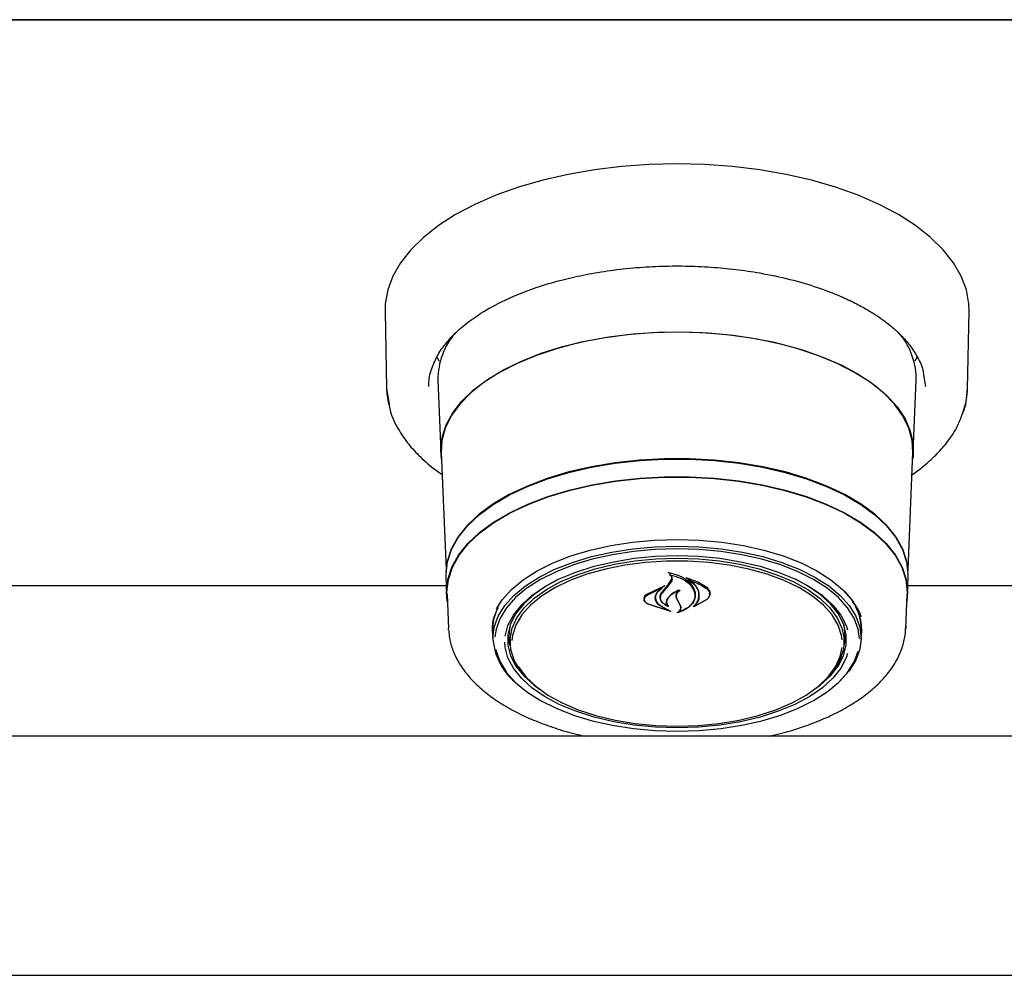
# Model space of a CAD drawing. Header units: inches. Extents: x 33 to 537, y 23 to 447.
# Tile 33 of 68: x 77.63 to 82.78, y 95.07 to 100.06. Entities that reach past the tile are written whole.
import ezdxf

# ---------------------------------------------------------------- set-up
doc = ezdxf.new("R2010")
doc.units = ezdxf.units.IN
doc.header["$LTSCALE"] = 16
doc.header["$MEASUREMENT"] = 0

msp = doc.modelspace()

# ---------------------------------------------------------------- linework, layer by layer
at = {"color": 7, "linetype": 'Continuous', "lineweight": 25}
for p, q in [((62.4403, 100.0632), (106.4403, 100.0632)), ((104.944, 100.0629), (63.9366, 100.0629)), ((79.5392, 98.5392), (79.5474, 98.1343)), ((82.5833, 98.1343), (82.5914, 98.5392)), ((79.8233, 98.2774), (79.8101, 98.3017)), ((82.3218, 98.3042), (82.3077, 98.278)), ((82.3151, 98.1803), (82.3153, 98.1929)), ((82.3535, 98.2065), (82.3629, 98.1455)), ((79.5474, 98.1343), (79.5601, 98.0555)), ((79.8156, 98.1803), (79.8308, 97.802)), ((82.2998, 97.802), (82.3151, 98.1803)), ((79.833, 97.8016), (79.8577, 97.1895)), ((82.2729, 97.1895), (82.2976, 97.8016)), ((79.857, 97.1532), (79.8608, 97.0597)), ((81.0268, 97.1708), (81.0268, 97.1614)), ((82.2699, 97.0597), (82.2736, 97.1532)), ((79.859, 97.1039), (75.5217, 97.1039)), ((80.9071, 97.0605), (80.9992, 97.1049)), ((81.0003, 97.1038), (80.988, 97.0948)), ((80.9891, 97.0677), (81.0213, 97.104)), ((81.0195, 97.1104), (81.0369, 97.1373)), ((81.0213, 97.104), (81.0389, 97.1296)), ((81.0369, 97.1373), (81.0387, 97.1468)), ((81.1227, 97.1424), (81.1227, 97.1348)), ((86.609, 97.1039), (82.2717, 97.1039)), ((79.8631, 97.0597), (79.8703, 96.8812)), ((80.9086, 97.0562), (80.9864, 97.0937)), ((80.9517, 97.0431), (80.9517, 97.0503)), ((80.9877, 97.0928), (80.9598, 97.0681)), ((80.9784, 97.0518), (80.9784, 97.0424)), ((80.988, 97.0932), (80.988, 97.0983)), ((81.159, 97.054), (81.159, 97.057)), ((81.2356, 97.0612), (81.2356, 97.0651)), ((82.2604, 96.8812), (82.2676, 97.0597)), ((80.8945, 97.0368), (80.8945, 97.0344)), ((81.0302, 96.9701), (80.9151, 97.0076)), ((81.0219, 96.974), (80.9163, 97.0076)), ((80.9786, 96.9994), (81.0229, 96.975)), ((80.98, 97.0004), (81.0311, 96.9712)), ((81.0142, 97.0008), (81.0142, 97.0009)), ((81.071, 97.0217), (81.062, 97.0413)), ((81.0729, 97.0211), (81.064, 97.0396)), ((81.0827, 96.9985), (81.071, 97.0217)), ((81.0846, 96.9988), (81.0729, 97.0211)), ((81.0846, 96.9894), (81.0846, 97.0005)), ((81.2201, 97.0331), (81.1519, 96.9942)), ((81.1572, 96.999), (81.1572, 96.9988)), ((81.2185, 97.0317), (81.1587, 96.9983)), ((80.1903, 96.861), (80.1941, 96.9017)), ((79.8708, 96.8723), (79.8703, 96.8812)), ((80.1, 96.8743), (80.1002, 96.884)), ((80.1011, 96.8629), (80.1009, 96.8726)), ((80.1011, 96.8629), (80.1028, 96.821)), ((80.1905, 96.8522), (80.1903, 96.861)), ((80.1905, 96.8522), (80.1925, 96.8038)), ((81.9382, 96.8038), (81.9401, 96.8522)), ((82.0278, 96.821), (82.0295, 96.8629)), ((82.2606, 96.8933), (82.2604, 96.8812)), ((105.2069, 96.3185), (63.6737, 96.3185)), ((63.5808, 95.0685), (105.2998, 95.0685))]:
    msp.add_line(p, q, dxfattribs=at)
at = {"color": 7, "linetype": 'Continuous', "lineweight": 25, "flags": 128}
for points in [[(82.5914, 98.5392), (82.5902, 98.5781), (82.5773, 98.6508), (82.5505, 98.7225), (82.5102, 98.7926), (82.4567, 98.8604), (82.3905, 98.9254), (82.3122, 98.9869), (82.2224, 99.0444), (82.1222, 99.0974), (82.0122, 99.1453), (81.8936, 99.1878), (81.7675, 99.2244), (81.6349, 99.2548), (81.4971, 99.2788), (81.3554, 99.2961), (81.211, 99.3065), (81.0653, 99.31), (80.9196, 99.3065), (80.7753, 99.2961), (80.6335, 99.2788), (80.4958, 99.2548), (80.3632, 99.2244), (80.237, 99.1878), (80.1184, 99.1453), (80.0085, 99.0974), (79.9082, 99.0444), (79.8185, 98.9869), (79.7401, 98.9254), (79.6739, 98.8604), (79.6204, 98.7926), (79.5801, 98.7225), (79.5533, 98.6508), (79.5404, 98.5781), (79.5392, 98.5392)], [(79.8345, 97.7654), (79.8306, 97.8145), (79.8376, 97.8801), (79.8585, 97.945), (79.8931, 98.0084), (79.9409, 98.0696), (80.0015, 98.1279), (80.0742, 98.1827), (80.1581, 98.2332), (80.2522, 98.2791), (80.3556, 98.3197), (80.467, 98.3545), (80.5852, 98.3833), (80.7089, 98.4056), (80.8365, 98.4212), (80.9668, 98.4299), (81.0982, 98.4316), (81.2292, 98.4264), (81.3584, 98.4142), (81.4842, 98.3952), (81.6053, 98.3697), (81.7203, 98.3378), (81.8278, 98.3001), (81.9267, 98.2568), (82.0159, 98.2085), (82.0942, 98.1558), (82.161, 98.0991), (82.2153, 98.0393), (82.2566, 97.9769), (82.2843, 97.9127), (82.2983, 97.8473), (82.2983, 97.7816), (82.2961, 97.7654)], [(81.0653, 98.4303), (80.9343, 98.4268), (80.8048, 98.4164), (80.6782, 98.3991), (80.556, 98.3752), (80.4396, 98.345), (80.3303, 98.3087), (80.2293, 98.2669), (80.1377, 98.2199), (80.0567, 98.1683), (79.9871, 98.1127), (79.9298, 98.0537), (79.8853, 97.992), (79.8541, 97.9282), (79.8367, 97.8632), (79.833, 97.8016)], [(82.2976, 97.8016), (82.2939, 97.8632), (82.2765, 97.9282), (82.2454, 97.992), (82.2009, 98.0537), (82.1435, 98.1127), (82.0739, 98.1683), (81.9929, 98.2199), (81.9014, 98.2669), (81.8004, 98.3087), (81.691, 98.345), (81.5746, 98.3752), (81.4524, 98.3991), (81.3259, 98.4164), (81.1963, 98.4268), (81.0653, 98.4303)], [(79.5474, 98.1343), (79.5488, 98.1086), (79.5576, 98.0535)], [(82.556, 97.9985), (82.5756, 98.0654), (82.5833, 98.1343)], [(82.2736, 97.1532), (82.2739, 97.1654), (82.2668, 97.2307), (82.2456, 97.2953), (82.2106, 97.3583), (82.1622, 97.4191), (82.1009, 97.4769), (82.0275, 97.5311), (81.9427, 97.5809), (81.8477, 97.6259), (81.7436, 97.6655), (81.6314, 97.6992), (81.5127, 97.7267), (81.3886, 97.7476), (81.2608, 97.7617), (81.1308, 97.7688), (80.9999, 97.7688), (80.8698, 97.7617), (80.742, 97.7476), (80.618, 97.7267), (80.4992, 97.6992), (80.3871, 97.6655), (80.2829, 97.6259), (80.1879, 97.5809), (80.1032, 97.5311), (80.0298, 97.4769), (79.9685, 97.4191), (79.92, 97.3583), (79.885, 97.2953), (79.8638, 97.2307), (79.8568, 97.1654), (79.857, 97.1532)], [(79.8593, 97.1789), (79.866, 97.2297), (79.8872, 97.2942), (79.9221, 97.3571), (79.9705, 97.4178), (80.0317, 97.4755), (80.105, 97.5296), (80.1895, 97.5793), (80.2843, 97.6242), (80.3883, 97.6638), (80.5003, 97.6974), (80.6188, 97.7249), (80.7426, 97.7457), (80.8702, 97.7598), (81, 97.7668), (81.1306, 97.7668), (81.2605, 97.7598), (81.3881, 97.7457), (81.5118, 97.7249), (81.6304, 97.6974), (81.7423, 97.6638), (81.8463, 97.6242), (81.9411, 97.5793), (82.0257, 97.5296), (82.099, 97.4755), (82.1602, 97.4178), (82.2085, 97.3571), (82.2435, 97.2942), (82.2646, 97.2297), (82.2711, 97.1825)], [(79.8646, 97.0226), (79.8605, 97.0718), (79.8676, 97.137), (79.8887, 97.2013), (79.9236, 97.2642), (79.9719, 97.3248), (80.033, 97.3824), (80.1062, 97.4364), (80.1906, 97.4861), (80.2854, 97.5309), (80.3892, 97.5704), (80.501, 97.604), (80.6194, 97.6314), (80.743, 97.6523), (80.8704, 97.6663), (81.0001, 97.6733), (81.1305, 97.6733), (81.2602, 97.6663), (81.3876, 97.6523), (81.5113, 97.6314), (81.6297, 97.604), (81.7414, 97.5704), (81.8453, 97.5309), (81.94, 97.4861), (82.0244, 97.4364), (82.0977, 97.3824), (82.1588, 97.3248), (82.207, 97.2642), (82.2419, 97.2013), (82.2631, 97.137), (82.2701, 97.0718), (82.2661, 97.0226)], [(79.8631, 97.0597), (79.8628, 97.0718), (79.8699, 97.1368), (79.8909, 97.2011), (79.9258, 97.2638), (79.974, 97.3243), (80.035, 97.3818), (80.108, 97.4357), (80.1923, 97.4853), (80.2868, 97.5301), (80.3905, 97.5695), (80.5021, 97.603), (80.6202, 97.6304), (80.7436, 97.6512), (80.8708, 97.6652), (81.0002, 97.6722), (81.1304, 97.6722), (81.2599, 97.6652), (81.387, 97.6512), (81.5104, 97.6304), (81.6286, 97.603), (81.7401, 97.5695), (81.8438, 97.5301), (81.9383, 97.4853), (82.0226, 97.4357), (82.0957, 97.3818), (82.1567, 97.3243), (82.2049, 97.2638), (82.2397, 97.2011), (82.2608, 97.1368), (82.2678, 97.0718), (82.2676, 97.0597)], [(80.1026, 96.8307), (80.1096, 96.8887), (80.1306, 96.9459), (80.1652, 97.0014), (80.2129, 97.0544), (80.273, 97.1041), (80.3447, 97.1499), (80.4269, 97.191), (80.5184, 97.2268), (80.6179, 97.2569), (80.7239, 97.2808), (80.8349, 97.2981), (80.9493, 97.3085), (81.0653, 97.312), (81.1814, 97.3085), (81.2957, 97.2981), (81.4067, 97.2808), (81.5127, 97.2569), (81.6122, 97.2268), (81.7037, 97.191), (81.7859, 97.1499), (81.8576, 97.1041), (81.9178, 97.0544), (81.9655, 97.0014), (82, 96.9459), (82.021, 96.8887), (82.028, 96.8307), (82.021, 96.7727), (82, 96.7155), (81.9655, 96.66), (81.9178, 96.607), (81.8981, 96.5892)], [(80.1209, 96.9833), (80.1519, 97.0317), (80.2004, 97.0855), (80.2614, 97.136), (80.3341, 97.1824), (80.4175, 97.2241), (80.5104, 97.2605), (80.6114, 97.291), (80.7189, 97.3152), (80.8315, 97.3327), (80.9476, 97.3434), (81.0653, 97.3469), (81.1831, 97.3434), (81.2991, 97.3327), (81.4117, 97.3152), (81.5193, 97.291), (81.6202, 97.2605), (81.7131, 97.2241), (81.7965, 97.1824), (81.8693, 97.136), (81.9303, 97.0855), (81.9787, 97.0317), (82.0138, 96.9754), (82.0274, 96.9432)], [(81.0653, 97.2976), (80.9504, 97.2941), (80.8372, 97.2837), (80.7273, 97.2666), (80.6224, 97.243), (80.5239, 97.2132), (80.4333, 97.1777), (80.3519, 97.137), (80.2809, 97.0917), (80.2214, 97.0425), (80.1741, 96.99), (80.1399, 96.9351), (80.1191, 96.8785), (80.1127, 96.837)], [(80.1675, 96.8406), (80.1675, 96.8406), (80.1817, 96.8966), (80.2098, 96.9513), (80.2514, 97.0039), (80.3058, 97.0533), (80.3722, 97.099), (80.4495, 97.1402), (80.5366, 97.1762), (80.632, 97.2065), (80.7342, 97.2305), (80.8416, 97.248), (80.9526, 97.2586), (81.0653, 97.2621)], [(82.0183, 96.8289), (82.0115, 96.8785), (81.9908, 96.9351), (81.9565, 96.99), (81.9093, 97.0425), (81.8497, 97.0917), (81.7787, 97.137), (81.6974, 97.1777), (81.6068, 97.2132), (81.5083, 97.243), (81.4033, 97.2666), (81.2934, 97.2837), (81.1802, 97.2941), (81.0653, 97.2976)], [(81.0653, 97.2621), (81.1781, 97.2586), (81.289, 97.248), (81.3965, 97.2305), (81.4987, 97.2065), (81.5941, 97.1762), (81.6811, 97.1402), (81.7584, 97.099), (81.8248, 97.0533), (81.8793, 97.0039), (81.9208, 96.9513), (81.9489, 96.8966), (81.9565, 96.8736)], [(80.3018, 96.6009), (80.2913, 96.6107), (80.246, 96.6618), (80.2142, 96.7154), (80.1963, 96.7707), (80.1927, 96.8266), (80.2035, 96.8823), (80.2284, 96.9368), (80.267, 96.9893), (80.3187, 97.0389), (80.3827, 97.0848), (80.458, 97.1262), (80.5431, 97.1624), (80.6369, 97.1929), (80.7377, 97.2172), (80.8439, 97.2348), (80.9537, 97.2455), (81.0653, 97.2491)], [(81.9283, 96.8226), (81.9252, 96.8444), (81.9075, 96.899), (81.876, 96.9521), (81.8312, 97.0027), (81.7738, 97.05), (81.7048, 97.0933), (81.6253, 97.1318), (81.5366, 97.1649), (81.4401, 97.1921), (81.3375, 97.2128), (81.2305, 97.2269), (81.1207, 97.2339), (81.01, 97.2339), (80.9002, 97.2269), (80.7931, 97.2128), (80.6905, 97.1921), (80.5941, 97.1649), (80.5054, 97.1318), (80.4258, 97.0933), (80.3568, 97.05), (80.2994, 97.0027), (80.2546, 96.9521), (80.2231, 96.899), (80.2055, 96.8444), (80.2021, 96.8193)], [(81.0653, 97.2491), (81.177, 97.2455), (81.2868, 97.2348), (81.3929, 97.2172), (81.4937, 97.1929), (81.5875, 97.1624), (81.6727, 97.1262), (81.7479, 97.0848), (81.8119, 97.0389), (81.8636, 96.9893), (81.9023, 96.9368), (81.9272, 96.8823), (81.9379, 96.8266), (81.9343, 96.7707), (81.9165, 96.7154), (81.8846, 96.6618), (81.8394, 96.6107), (81.8288, 96.6009)], [(80.4426, 97.1369), (80.3829, 97.1043), (80.3176, 97.0593), (80.264, 97.0106), (80.223, 96.9589), (80.1954, 96.905), (80.1814, 96.8499), (80.1814, 96.7942), (80.1954, 96.7391), (80.223, 96.6852), (80.264, 96.6335), (80.3176, 96.5848), (80.3465, 96.5633)], [(81.7841, 96.5633), (81.8131, 96.5848), (81.8667, 96.6335), (81.9076, 96.6852), (81.9353, 96.7391), (81.9492, 96.7942), (81.9492, 96.8499), (81.9353, 96.905), (81.9076, 96.9589), (81.8667, 97.0106), (81.8131, 97.0593), (81.7477, 97.1043), (81.688, 97.1369)], [(80.1009, 96.8726), (80.108, 96.9308), (80.1259, 96.9816)], [(81.9365, 96.9017), (81.9403, 96.861), (81.9401, 96.8522)], [(80.1816, 96.8513), (80.1883, 96.8073), (80.1935, 96.7897)], [(81.9372, 96.7897), (81.9424, 96.8073), (81.949, 96.8513)], [(81.9565, 96.751), (81.9489, 96.7281), (81.9208, 96.6734), (81.8793, 96.6208), (81.8248, 96.5713), (81.7584, 96.5256), (81.6811, 96.4845), (81.5941, 96.4485), (81.4987, 96.4182), (81.3965, 96.3942), (81.289, 96.3767), (81.1781, 96.3661), (81.0653, 96.3626), (80.9526, 96.3661), (80.8416, 96.3767), (80.7342, 96.3942), (80.632, 96.4182), (80.5366, 96.4485), (80.4495, 96.4845), (80.3722, 96.5256), (80.3058, 96.5713), (80.2514, 96.6208), (80.2098, 96.6734), (80.1817, 96.7281), (80.1675, 96.7841), (80.1658, 96.8095)], [(80.1172, 96.7724), (80.1191, 96.7636), (80.1399, 96.707), (80.1741, 96.652), (80.2214, 96.5995), (80.2809, 96.5503), (80.3519, 96.505), (80.4333, 96.4643), (80.5239, 96.4288), (80.6224, 96.399), (80.7273, 96.3754), (80.8372, 96.3583), (80.9504, 96.3479), (81.0653, 96.3444), (81.1802, 96.3479), (81.2934, 96.3583), (81.4033, 96.3754), (81.5083, 96.399), (81.6068, 96.4288), (81.6974, 96.4643), (81.7787, 96.505), (81.8497, 96.5503), (81.9093, 96.5995), (81.9565, 96.652), (81.9908, 96.707), (82.0114, 96.7633)], [(81.0653, 96.371), (81.1758, 96.3745), (81.2844, 96.3851), (81.3895, 96.4026), (81.4892, 96.4266), (81.582, 96.4568), (81.6663, 96.4926), (81.7407, 96.5336), (81.804, 96.579), (81.8552, 96.6281), (81.8935, 96.68), (81.9181, 96.734), (81.9281, 96.7813)], [(80.2352, 96.6835), (80.2372, 96.68), (80.2754, 96.6281), (80.3266, 96.579), (80.3899, 96.5336), (80.4644, 96.4926), (80.5487, 96.4568), (80.6414, 96.4266), (80.7412, 96.4026), (80.8462, 96.3851), (80.9549, 96.3745), (81.0653, 96.371)]]:
    msp.add_lwpolyline(points, dxfattribs=at)
at = {"color": 7, "linetype": 'Continuous', "lineweight": 25}
for centre, radius, start, end in [((80.1889, 98.1831), 0.3734, 139.1208, 180.4194), ((81.937, 98.1808), 0.3786, 1.8325, 41.2979), ((78.2193, 99.4266), 3.6341, 319.6128, 320.4034), ((81.735, 96.8647), 0.2946, 359.66, 46.9002), ((81.7587, 96.8723), 0.2715, 354.1102, 39.3385), ((80.4338, 96.8532), 0.332, 183.886, 232.6758)]:
    msp.add_arc(centre, radius, start, end, dxfattribs=at)
for points, knots in [([(79.7809, 98.2307), (79.7897, 98.2552), (79.8065, 98.3013), (79.8501, 98.3652), (79.9137, 98.4358), (80.0033, 98.5083), (80.1144, 98.5736), (80.2224, 98.6239), (80.3323, 98.6655), (80.4513, 98.7011), (80.5758, 98.7298), (80.7009, 98.7514), (80.8343, 98.767), (80.9713, 98.7755), (81.1076, 98.7769), (81.2417, 98.7712), (81.3721, 98.759), (81.5112, 98.7385), (81.6557, 98.7078), (81.7978, 98.6661), (81.9102, 98.623), (81.9949, 98.5833), (82.0567, 98.5497), (82.1076, 98.5181), (82.1502, 98.4882), (82.1909, 98.456), (82.2338, 98.4169), (82.2797, 98.3664), (82.3212, 98.3037), (82.3482, 98.2489), (82.3524, 98.2151), (82.3535, 98.2065)], [0, 0, 0, 0, 0.0423699, 0.0798833, 0.1118866, 0.1678808, 0.2162665, 0.248876, 0.2854681, 0.3260424, 0.3590953, 0.3943887, 0.4313014, 0.4678785, 0.5039755, 0.539591, 0.5747234, 0.6093712, 0.6547977, 0.6993251, 0.7402818, 0.7675506, 0.7918573, 0.8132031, 0.8325555, 0.8507602, 0.8751767, 0.9057809, 0.942548, 0.9854613, 1, 1, 1, 1]), ([(79.7678, 98.1455), (79.7682, 98.1735), (79.7687, 98.2019), (79.7807, 98.2303), (79.7809, 98.2307)], [0, 0, 0, 0, 0.985516, 1, 1, 1, 1]), ([(82.5524, 97.9922), (82.5571, 98.0025), (82.5782, 98.0489), (82.5811, 98.0969), (82.5833, 98.1343)], [0, 0, 0, 0, 0.222203, 1, 1, 1, 1]), ([(79.5601, 98.0555), (79.5617, 98.044), (79.5676, 97.999), (79.6033, 97.9278), (79.6571, 97.8472), (79.7245, 97.775), (79.7834, 97.7222), (79.8274, 97.693), (79.8377, 97.6862)], [0, 0, 0, 0, 0.083413, 0.326582, 0.538171, 0.718833, 0.934305, 1, 1, 1, 1]), ([(82.2929, 97.6852), (82.3027, 97.692), (82.3281, 97.7096), (82.3702, 97.7436), (82.4224, 97.7912), (82.4778, 97.8538), (82.5256, 97.922), (82.5442, 97.9707), (82.5524, 97.9922)], [0, 0, 0, 0, 0.076824, 0.198434, 0.360762, 0.563925, 0.808035, 1, 1, 1, 1]), ([(81.0192, 97.1733), (81.0191, 97.1734), (81.0189, 97.1735), (81.0188, 97.1737), (81.0187, 97.1739), (81.0188, 97.1742), (81.019, 97.1744), (81.0193, 97.1745), (81.0196, 97.1746), (81.0199, 97.1745), (81.02, 97.1745), (81.02, 97.1745)], [0, 0, 0, 0, 0.122929, 0.245909, 0.370551, 0.495995, 0.620909, 0.743648, 0.863955, 0.982543, 1, 1, 1, 1]), ([(81.0268, 97.1685), (81.0267, 97.1686), (81.0249, 97.1706), (81.0219, 97.172), (81.0192, 97.1733)], [0, 0, 0, 0, 0.049875, 1, 1, 1, 1]), ([(81.02, 97.1745), (81.0383, 97.1699), (81.0766, 97.1602), (81.123, 97.1319), (81.1456, 97.1058), (81.1528, 97.0909), (81.1537, 97.0891)], [0, 0, 0, 0, 0.296386, 0.623258, 0.95301, 1, 1, 1, 1]), ([(81.0281, 97.162), (81.028, 97.162), (81.0278, 97.1621), (81.0274, 97.162), (81.0271, 97.1619), (81.0269, 97.1618), (81.0268, 97.1616), (81.0268, 97.1613), (81.0269, 97.1611), (81.027, 97.161), (81.0271, 97.161)], [0, 0, 0, 0, 0.125679, 0.251363, 0.377075, 0.503382, 0.631356, 0.760577, 0.890339, 1, 1, 1, 1]), ([(81.0389, 97.1296), (81.04, 97.1331), (81.0423, 97.1402), (81.0382, 97.1511), (81.0318, 97.1577), (81.0275, 97.1607), (81.0271, 97.161)], [0, 0, 0, 0, 0.322037, 0.644195, 0.966624, 1, 1, 1, 1]), ([(81.0281, 97.162), (81.0463, 97.1571), (81.0841, 97.1468), (81.1286, 97.119), (81.1441, 97.0956), (81.1518, 97.084)], [0, 0, 0, 0, 0.321882, 0.666053, 1, 1, 1, 1]), ([(80.9992, 97.1049), (80.9993, 97.1049), (80.9995, 97.1049), (80.9998, 97.1049), (81.0001, 97.1049), (81.0004, 97.1047), (81.0006, 97.1045), (81.0007, 97.1043), (81.0006, 97.1041), (81.0005, 97.1039), (81.0004, 97.1038), (81.0003, 97.1038)], [0, 0, 0, 0, 0.113217, 0.226458, 0.339524, 0.453552, 0.569088, 0.686254, 0.804529, 0.922769, 1, 1, 1, 1]), ([(81.1107, 97.1471), (81.1106, 97.1471), (81.1104, 97.1472), (81.1103, 97.1474), (81.1103, 97.1477), (81.1104, 97.1479), (81.1106, 97.1481), (81.1109, 97.1482), (81.1112, 97.1483), (81.1115, 97.1483), (81.1116, 97.1482), (81.1117, 97.1482)], [0, 0, 0, 0, 0.117558, 0.234695, 0.353472, 0.473559, 0.593479, 0.711882, 0.828131, 0.942485, 1, 1, 1, 1]), ([(81.1781, 97.0385), (81.1791, 97.0516), (81.1811, 97.0779), (81.1576, 97.1155), (81.1295, 97.1372), (81.112, 97.1464), (81.1107, 97.1471)], [0, 0, 0, 0, 0.324346, 0.648697, 0.972587, 1, 1, 1, 1]), ([(81.1117, 97.1482), (81.1377, 97.1394), (81.1787, 97.1256), (81.209, 97.1042), (81.2201, 97.0964)], [0, 0, 0, 0, 0.6359878, 1, 1, 1, 1]), ([(81.1242, 97.1354), (81.1241, 97.1354), (81.1238, 97.1354), (81.1235, 97.1354), (81.1232, 97.1353), (81.1229, 97.1352), (81.1228, 97.135), (81.1227, 97.1348), (81.1227, 97.1346), (81.1229, 97.1344), (81.123, 97.1343), (81.123, 97.1343)], [0, 0, 0, 0, 0.116402, 0.232666, 0.349073, 0.465889, 0.583975, 0.703145, 0.823126, 0.942766, 1, 1, 1, 1]), ([(81.18, 97.0363), (81.181, 97.0487), (81.183, 97.0737), (81.1612, 97.1086), (81.1351, 97.1262), (81.123, 97.1343)], [0, 0, 0, 0, 0.348801, 0.697655, 1, 1, 1, 1]), ([(81.1242, 97.1354), (81.1495, 97.1263), (81.1846, 97.1136), (81.2111, 97.0953), (81.2185, 97.0902)], [0, 0, 0, 0, 0.718759, 1, 1, 1, 1]), ([(80.9151, 97.0076), (80.9103, 97.0105), (80.9007, 97.0164), (80.8931, 97.0282), (80.8917, 97.0406), (80.8965, 97.052), (80.9038, 97.0579), (80.9071, 97.0605)], [0, 0, 0, 0, 0.2063188, 0.4125875, 0.6199674, 0.8275693, 1, 1, 1, 1]), ([(80.9163, 97.0076), (80.9117, 97.0103), (80.9025, 97.0156), (80.8951, 97.0264), (80.8937, 97.0377), (80.8983, 97.0482), (80.9054, 97.0537), (80.9086, 97.0562)], [0, 0, 0, 0, 0.205663, 0.411397, 0.617781, 0.824285, 1, 1, 1, 1]), ([(80.9598, 97.0681), (80.9556, 97.0612), (80.9502, 97.0523), (80.9498, 97.0429), (80.9497, 97.0408)], [0, 0, 0, 0, 0.775735, 1, 1, 1, 1]), ([(80.9617, 97.0713), (80.9575, 97.0641), (80.9522, 97.0549), (80.9518, 97.0452), (80.9517, 97.0431)], [0, 0, 0, 0, 0.779145, 1, 1, 1, 1]), ([(81.0176, 96.9967), (81.0105, 97.0002), (80.9953, 97.0077), (80.9806, 97.0244), (80.9747, 97.0436), (80.9784, 97.0601), (80.9851, 97.069), (80.9873, 97.0719)], [0, 0, 0, 0, 0.199032, 0.425619, 0.654007, 0.884099, 1, 1, 1, 1]), ([(81.0126, 97.0003), (81.0062, 97.0039), (80.9924, 97.0116), (80.9801, 97.0278), (80.9769, 97.0459), (80.9822, 97.0595), (80.9879, 97.0663), (80.9891, 97.0677)], [0, 0, 0, 0, 0.2112733, 0.4520564, 0.6939009, 0.9365867, 1, 1, 1, 1]), ([(80.9877, 97.0928), (80.9878, 97.0928), (80.9879, 97.0929), (80.988, 97.0931), (80.9879, 97.0933), (80.9878, 97.0935), (80.9876, 97.0937), (80.9873, 97.0938), (80.9869, 97.0938), (80.9866, 97.0938), (80.9865, 97.0937), (80.9864, 97.0937)], [0, 0, 0, 0, 0.118369, 0.236729, 0.355601, 0.475026, 0.594104, 0.712245, 0.829459, 0.945978, 1, 1, 1, 1]), ([(81.078, 97.0814), (81.0641, 97.0749), (81.039, 97.0633), (81.0236, 97.0471), (81.0167, 97.0398)], [0, 0, 0, 0, 0.554438, 1, 1, 1, 1]), ([(81.0703, 97.0807), (81.0569, 97.0733), (81.0362, 97.0617), (81.0232, 97.0467), (81.0185, 97.0413)], [0, 0, 0, 0, 0.641488, 1, 1, 1, 1]), ([(81.062, 97.0413), (81.0609, 97.0473), (81.0587, 97.0594), (81.0653, 97.0724), (81.0708, 97.0788), (81.0717, 97.0798)], [0, 0, 0, 0, 0.456282, 0.91253, 1, 1, 1, 1]), ([(81.064, 97.0396), (81.0629, 97.0451), (81.0608, 97.0562), (81.0681, 97.0705), (81.0763, 97.0778), (81.0793, 97.0805)], [0, 0, 0, 0, 0.387704, 0.775508, 1, 1, 1, 1]), ([(81.0717, 97.0798), (81.0718, 97.0799), (81.0719, 97.08), (81.0719, 97.0803), (81.0718, 97.0805), (81.0716, 97.0806), (81.0713, 97.0808), (81.0709, 97.0808), (81.0706, 97.0808), (81.0704, 97.0807), (81.0703, 97.0807)], [0, 0, 0, 0, 0.125167, 0.250404, 0.376211, 0.501353, 0.625294, 0.747367, 0.868323, 1, 1, 1, 1]), ([(81.078, 97.0814), (81.0781, 97.0814), (81.0783, 97.0815), (81.0786, 97.0815), (81.0789, 97.0814), (81.0792, 97.0813), (81.0794, 97.0812), (81.0795, 97.081), (81.0795, 97.0808), (81.0794, 97.0806), (81.0793, 97.0805), (81.0793, 97.0805)], [0, 0, 0, 0, 0.11919, 0.238378, 0.357298, 0.476201, 0.595878, 0.716552, 0.837873, 0.959533, 1, 1, 1, 1]), ([(81.1518, 97.084), (81.1558, 97.0722), (81.1612, 97.0561), (81.1574, 97.0401), (81.1563, 97.0358)], [0, 0, 0, 0, 0.736127, 1, 1, 1, 1]), ([(81.1537, 97.0891), (81.1578, 97.0763), (81.1632, 97.0591), (81.1593, 97.0421), (81.1583, 97.0376)], [0, 0, 0, 0, 0.739885, 1, 1, 1, 1]), ([(81.2185, 97.0902), (81.2233, 97.0858), (81.2329, 97.0771), (81.2369, 97.0613), (81.233, 97.0453), (81.2233, 97.0363), (81.2185, 97.0317)], [0, 0, 0, 0, 0.249254, 0.4985568, 0.7489588, 1, 1, 1, 1]), ([(81.2201, 97.0964), (81.225, 97.0917), (81.2349, 97.0823), (81.2389, 97.0651), (81.2348, 97.0478), (81.225, 97.038), (81.2201, 97.0331)], [0, 0, 0, 0, 0.249694, 0.499308, 0.750817, 1, 1, 1, 1]), ([(80.9497, 97.0408), (80.9508, 97.0342), (80.953, 97.0212), (80.966, 97.0074), (80.976, 97.001), (80.9786, 96.9994)], [0, 0, 0, 0, 0.427055, 0.854257, 1, 1, 1, 1]), ([(80.9517, 97.0431), (80.9528, 97.0363), (80.9549, 97.0228), (80.9677, 97.0086), (80.9776, 97.0021), (80.98, 97.0004)], [0, 0, 0, 0, 0.429102, 0.858257, 1, 1, 1, 1]), ([(81.0167, 97.0398), (81.0135, 97.0347), (81.0071, 97.0244), (81.0086, 97.0107), (81.0128, 97.0033), (81.0142, 97.001)], [0, 0, 0, 0, 0.407831, 0.815769, 1, 1, 1, 1]), ([(81.0185, 97.0413), (81.0154, 97.036), (81.0091, 97.0255), (81.0107, 97.0099), (81.0166, 97.0011), (81.019, 96.9975)], [0, 0, 0, 0, 0.368989, 0.737952, 1, 1, 1, 1]), ([(81.0126, 97.0003), (81.0127, 97.0003), (81.0129, 97.0002), (81.0133, 97.0002), (81.0136, 97.0002), (81.0139, 97.0003), (81.0141, 97.0005), (81.0142, 97.0006), (81.0143, 97.0008), (81.0142, 97.0009), (81.0142, 97.001)], [0, 0, 0, 0, 0.128688, 0.257305, 0.38571, 0.513837, 0.642256, 0.77144, 0.901181, 1, 1, 1, 1]), ([(81.019, 96.9975), (81.019, 96.9974), (81.0191, 96.9973), (81.0191, 96.9971), (81.019, 96.9969), (81.0188, 96.9967), (81.0185, 96.9966), (81.0181, 96.9966), (81.0178, 96.9966), (81.0176, 96.9967), (81.0176, 96.9967)], [0, 0, 0, 0, 0.130347, 0.260518, 0.391054, 0.520739, 0.64961, 0.777282, 0.904408, 1, 1, 1, 1]), ([(81.0672, 96.9643), (81.07, 96.9661), (81.0772, 96.971), (81.0839, 96.9808), (81.0853, 96.9908), (81.0833, 96.9966), (81.0827, 96.9985)], [0, 0, 0, 0, 0.206, 0.524655, 0.845104, 1, 1, 1, 1]), ([(81.1583, 97.0376), (81.1533, 97.0264), (81.1432, 97.0038), (81.1094, 96.978), (81.0808, 96.9678), (81.0683, 96.9633)], [0, 0, 0, 0, 0.359988, 0.720087, 1, 1, 1, 1]), ([(81.0754, 96.9695), (81.0781, 96.9721), (81.0842, 96.978), (81.0877, 96.9883), (81.0856, 96.9955), (81.0846, 96.9988)], [0, 0, 0, 0, 0.2928, 0.676006, 1, 1, 1, 1]), ([(81.1563, 97.0358), (81.1514, 97.0253), (81.1415, 97.0041), (81.1104, 96.9815), (81.0859, 96.9722), (81.0767, 96.9687)], [0, 0, 0, 0, 0.3849, 0.76993, 1, 1, 1, 1]), ([(81.1506, 96.9951), (81.1591, 97.0042), (81.1719, 97.0179), (81.1765, 97.0334), (81.1781, 97.0385)], [0, 0, 0, 0, 0.670265, 1, 1, 1, 1]), ([(81.1573, 96.9991), (81.1573, 96.999), (81.1572, 96.9989), (81.1572, 96.9987), (81.1573, 96.9985), (81.1575, 96.9984), (81.1577, 96.9983), (81.1581, 96.9982), (81.1584, 96.9982), (81.1586, 96.9983), (81.1587, 96.9983)], [0, 0, 0, 0, 0.125473, 0.251147, 0.376602, 0.50192, 0.626519, 0.750459, 0.874064, 1, 1, 1, 1]), ([(81.1573, 96.9991), (81.1651, 97.0082), (81.1754, 97.0201), (81.1791, 97.0332), (81.18, 97.0363)], [0, 0, 0, 0, 0.766375, 1, 1, 1, 1]), ([(80.1, 96.8749), (80.1004, 96.8838), (80.1014, 96.9103), (80.1098, 96.949), (80.1251, 96.9784), (80.1313, 96.9904)], [0, 0, 0, 0, 0.229318, 0.685529, 1, 1, 1, 1]), ([(81.0311, 96.9712), (81.0312, 96.9711), (81.0314, 96.971), (81.0315, 96.9708), (81.0315, 96.9706), (81.0314, 96.9704), (81.0312, 96.9702), (81.0309, 96.9701), (81.0305, 96.9701), (81.0303, 96.9701), (81.0302, 96.9701)], [0, 0, 0, 0, 0.125361, 0.250594, 0.376494, 0.50237, 0.628072, 0.752824, 0.876777, 1, 1, 1, 1]), ([(81.0683, 96.9633), (81.0682, 96.9633), (81.068, 96.9632), (81.0677, 96.9632), (81.0674, 96.9633), (81.0671, 96.9634), (81.0669, 96.9636), (81.0669, 96.9638), (81.0669, 96.964), (81.0671, 96.9642), (81.0672, 96.9642), (81.0672, 96.9643)], [0, 0, 0, 0, 0.118523, 0.237048, 0.355456, 0.474284, 0.593644, 0.713714, 0.834454, 0.955184, 1, 1, 1, 1]), ([(81.1519, 96.9942), (81.1518, 96.9942), (81.1516, 96.9942), (81.1513, 96.9941), (81.1509, 96.9942), (81.1507, 96.9943), (81.1505, 96.9945), (81.1504, 96.9947), (81.1504, 96.9949), (81.1505, 96.995), (81.1506, 96.9951)], [0, 0, 0, 0, 0.122796, 0.245644, 0.367934, 0.490077, 0.61278, 0.736491, 0.861233, 1, 1, 1, 1]), ([(79.8723, 96.871), (79.8731, 96.8575), (79.8753, 96.8222), (79.8926, 96.766), (79.9225, 96.7034), (79.9645, 96.643), (80.0181, 96.5852), (80.083, 96.5305), (80.1585, 96.4797), (80.2435, 96.4334), (80.3371, 96.3921), (80.4384, 96.3565), (80.5215, 96.3319), (80.5722, 96.3213), (80.5852, 96.3185)], [0, 0, 0, 0, 0.05346, 0.140184, 0.22775, 0.31699, 0.408076, 0.500618, 0.593994, 0.687675, 0.781283, 0.874711, 0.967939, 1, 1, 1, 1]), ([(81.5451, 96.3185), (81.5648, 96.3229), (81.6221, 96.3354), (81.7109, 96.3624), (81.8108, 96.3991), (81.9029, 96.4413), (81.9866, 96.4886), (82.061, 96.5407), (82.1251, 96.5972), (82.1778, 96.6577), (82.2184, 96.7214), (82.2458, 96.7873), (82.2585, 96.8429), (82.2598, 96.8761), (82.2602, 96.8868)], [0, 0, 0, 0, 0.048098, 0.139276, 0.230661, 0.322294, 0.414199, 0.506358, 0.598632, 0.690599, 0.781636, 0.871025, 0.958378, 1, 1, 1, 1])]:
    msp.add_open_spline(points, degree=3, knots=knots, dxfattribs=at)

doc.saveas('drawing.dxf')
